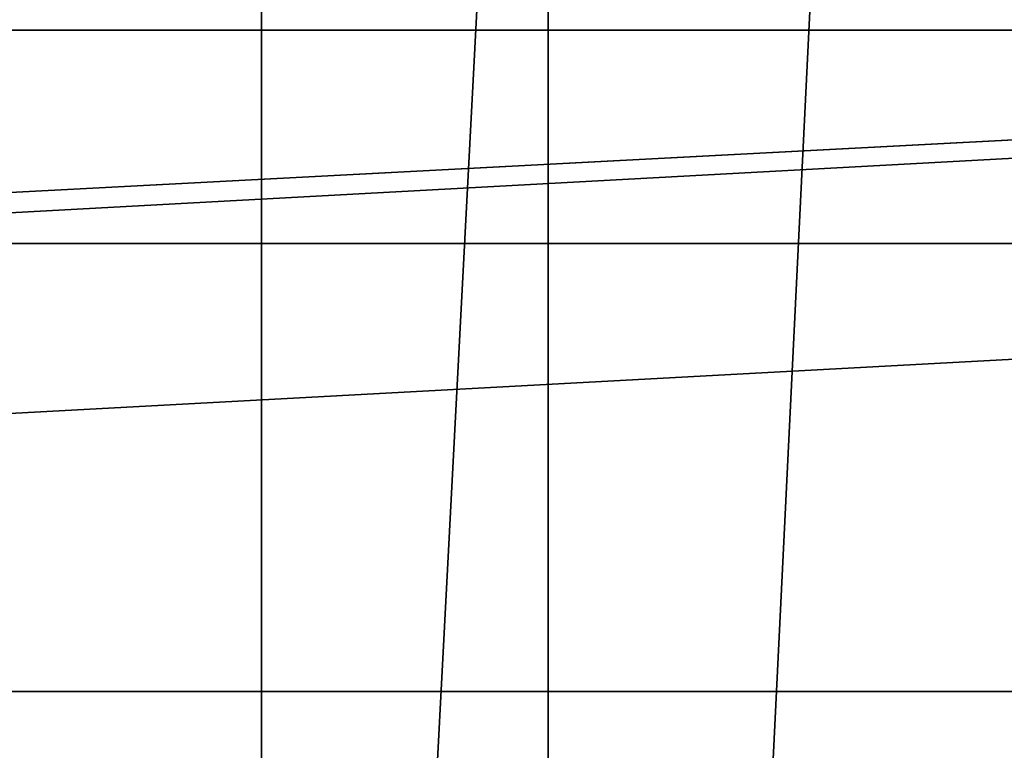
# Model space of a CAD drawing. Header units: millimetres. Extents: x -40 to 40, y -40 to 40.
# Tile 142 of 256: x 16.7 to 20.2, y -18.6 to -16. Entities that reach past the tile are written whole.
import ezdxf

# ---------------------------------------------------------------- set-up
doc = ezdxf.new("R2010")
doc.units = ezdxf.units.MM
doc.header["$LTSCALE"] = 26.699852
for name, color, linetype in [('1', 7, 'CONTINUOUS'), ('104', 7, 'CONTINUOUS'), ('109', 7, 'CONTINUOUS'), ('16', 7, 'CONTINUOUS'), ('48', 7, 'CONTINUOUS'), ('60', 7, 'CONTINUOUS')]:
    doc.layers.add(name, color=color, linetype=linetype)

msp = doc.modelspace()

# ---------------------------------------------------------------- linework, layer by layer
at = {"layer": '1', "linetype": 'Continuous'}
for points in [[(18.6197, 34.8362), (15.116, 36.4932), (15.1168, -36.4929), (18.6197, 34.8362)], [(18.6204, -34.8358), (18.6197, 34.8362), (15.1168, -36.4929), (18.6204, -34.8358)], [(21.9445, 32.8434), (18.6197, 34.8362), (18.6204, -34.8358), (21.9445, 32.8434)], [(21.9451, -32.843), (21.9445, 32.8434), (18.6204, -34.8358), (21.9451, -32.843)]]:
    msp.add_3dface(points, dxfattribs=at)
at = {"layer": '104', "linetype": 'Continuous'}
for points in [[(-27.713, -15.9997, -730), (29.2335, -13.0155, -730), (-29.2331, -13.0163, -730), (-27.713, -15.9997, -730)], [(27.713, -15.9996, -730), (29.2335, -13.0155, -730), (-27.713, -15.9997, -730), (27.713, -15.9996, -730)], [(-25.889, -18.8085, -730), (27.713, -15.9996, -730), (-27.713, -15.9997, -730), (-25.889, -18.8085, -730)], [(25.8881, -18.8097, -730), (27.713, -15.9996, -730), (-25.889, -18.8085, -730), (25.8881, -18.8097, -730)]]:
    msp.add_3dface(points, dxfattribs=at)
at = {"layer": '109', "linetype": 'Continuous'}
for points in [[(29.4957, -13.6475, -733), (-27.8474, -16.7562, -733), (-29.4959, -13.647, -733), (29.4957, -13.6475, -733)], [(29.4957, -13.6475, -733), (27.8471, -16.7568, -733), (-27.8474, -16.7562, -733), (29.4957, -13.6475, -733)], [(27.8471, -16.7568, -733), (-25.8728, -19.6685, -733), (-27.8474, -16.7562, -733), (27.8471, -16.7568, -733)], [(27.8471, -16.7568, -733), (25.8723, -19.669, -733), (-25.8728, -19.6685, -733), (27.8471, -16.7568, -733)]]:
    msp.add_3dface(points, dxfattribs=at)
at = {"layer": '16', "linetype": 'Continuous'}
for points in [[(-28.1424, -19.0789, -3.5), (-30.0402, -15.9243, -3.5), (30.0399, -15.925, -3.5), (-28.1424, -19.0789, -3.5)], [(28.1419, -19.0796, -3.5), (-28.1424, -19.0789, -3.5), (30.0399, -15.925, -3.5), (28.1419, -19.0796, -3.5)]]:
    msp.add_3dface(points, dxfattribs=at)
at = {"layer": '48', "linetype": 'Continuous'}
for points in [[(34.7392, -14.9093, -14), (-33.0527, -18.3472, -14), (-34.7395, -14.9087, -14), (34.7392, -14.9093, -14)], [(34.7392, -14.9093, -14), (33.0524, -18.3477, -14), (-33.0527, -18.3472, -14), (34.7392, -14.9093, -14)], [(33.0524, -18.3477, -14), (-31.0273, -21.5965, -14), (-33.0527, -18.3472, -14), (33.0524, -18.3477, -14)], [(33.0524, -18.3477, -14), (31.0269, -21.597, -14), (-31.0273, -21.5965, -14), (33.0524, -18.3477, -14)]]:
    msp.add_3dface(points, dxfattribs=at)
at = {"layer": '60', "linetype": 'Continuous'}
for points in [[(14.3194, 32.1653, -11.5), (14.3201, -32.1649, -11.5), (17.6029, 30.4924, -11.5), (14.3194, 32.1653, -11.5)], [(14.3201, -32.1649, -11.5), (17.6035, -30.492, -11.5), (17.6029, 30.4924, -11.5), (14.3201, -32.1649, -11.5)], [(17.6029, 30.4924, -11.5), (17.6035, -30.492, -11.5), (20.6939, 28.4853, -11.5), (17.6029, 30.4924, -11.5)], [(17.6035, -30.492, -11.5), (20.6948, -28.4846, -11.5), (20.6939, 28.4853, -11.5), (17.6035, -30.492, -11.5)]]:
    msp.add_3dface(points, dxfattribs=at)

doc.saveas('drawing.dxf')
